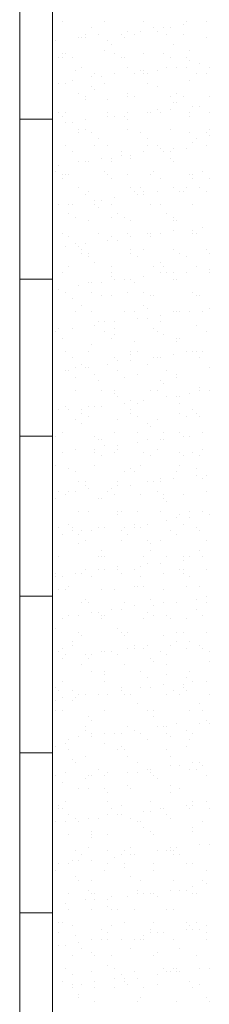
# Model space of a CAD drawing. Header units: metres. Extents: x -18 to 342, y 4 to 63.
# Tile 150 of 173: x 297.261 to 297.82, y 30.258 to 33.162. Entities that reach past the tile are written whole.
import ezdxf

# ---------------------------------------------------------------- set-up
doc = ezdxf.new("R2010")
doc.units = ezdxf.units.M
doc.header["$MEASUREMENT"] = 0
doc.layers.add('PDF_hatch-borshi', color=7, linetype='Continuous')
doc.layers.add('PDF_kaff', color=7, linetype='Continuous')

msp = doc.modelspace()

# ---------------------------------------------------------------- linework, layer by layer
at = {"layer": 'PDF_hatch-borshi', "lineweight": 18}
for points in [[(297.3866, 33.157), (297.3866, 33.157)], [(297.4732, 33.1377), (297.4732, 33.1377)], [(297.5118, 33.157), (297.5118, 33.157)], [(297.6273, 33.157), (297.6273, 33.157)], [(297.6562, 33.1377), (297.6562, 33.1377)], [(297.6851, 33.1377), (297.6851, 33.1377)], [(297.7044, 33.1377), (297.7044, 33.1377)], [(297.7429, 33.1474), (297.7429, 33.1474)], [(297.7525, 33.157), (297.7525, 33.157)], [(297.8103, 33.157), (297.8103, 33.157)], [(297.4347, 33.1089), (297.4347, 33.1089)], [(297.4443, 33.1089), (297.4443, 33.1089)], [(297.454, 33.1185), (297.454, 33.1185)], [(297.454, 33.1089), (297.454, 33.1089)], [(297.4925, 33.1185), (297.4925, 33.1185)], [(297.5599, 33.1185), (297.5599, 33.1185)], [(297.5696, 33.1089), (297.5696, 33.1089)], [(297.5792, 33.1281), (297.5792, 33.1281)], [(297.5984, 33.1185), (297.5984, 33.1185)], [(297.6177, 33.1281), (297.6177, 33.1281)], [(297.6659, 33.1281), (297.6659, 33.1281)], [(297.6948, 33.1185), (297.6948, 33.1185)], [(297.7429, 33.1185), (297.7429, 33.1185)], [(297.8103, 33.1089), (297.8103, 33.1089)], [(297.3673, 33.0992), (297.3673, 33.0992)], [(297.5214, 33.0992), (297.5214, 33.0992)], [(297.531, 33.0896), (297.531, 33.0896)], [(297.714, 33.0896), (297.714, 33.0896)], [(297.3769, 33.0511), (297.3769, 33.0511)], [(297.3866, 33.0607), (297.3866, 33.0607)], [(297.3866, 33.0511), (297.3866, 33.0511)], [(297.3962, 33.0607), (297.3962, 33.0607)], [(297.4155, 33.0511), (297.4155, 33.0511)], [(297.5118, 33.0703), (297.5118, 33.0703)], [(297.5407, 33.0607), (297.5407, 33.0607)], [(297.5599, 33.0511), (297.5599, 33.0511)], [(297.5696, 33.0511), (297.5696, 33.0511)], [(297.6273, 33.0607), (297.6273, 33.0607)], [(297.6851, 33.0607), (297.6851, 33.0607)], [(297.7044, 33.0511), (297.7044, 33.0511)], [(297.7525, 33.0511), (297.7525, 33.0511)], [(297.7622, 33.0703), (297.7622, 33.0703)], [(297.4443, 33.0222), (297.4443, 33.0222)], [(297.5792, 33.0222), (297.5792, 33.0222)], [(297.6948, 33.0222), (297.6948, 33.0222)], [(297.7237, 33.0222), (297.7237, 33.0222)], [(297.7525, 33.0222), (297.7525, 33.0222)], [(297.7622, 33.0414), (297.7622, 33.0414)], [(297.7911, 33.0318), (297.7911, 33.0318)], [(297.82, 33.0222), (297.82, 33.0222)], [(297.4251, 33.0125), (297.4251, 33.0125)], [(297.4732, 32.9933), (297.4732, 32.9933)], [(297.4829, 33.0029), (297.4829, 33.0029)], [(297.5021, 32.9933), (297.5021, 32.9933)], [(297.5407, 33.0029), (297.5407, 33.0029)], [(297.5984, 33.0029), (297.5984, 33.0029)], [(297.6177, 33.0125), (297.6177, 33.0125)], [(297.6273, 33.0125), (297.6273, 33.0125)], [(297.6273, 33.0029), (297.6273, 33.0029)], [(297.637, 33.0029), (297.637, 33.0029)], [(297.6659, 33.0125), (297.6659, 33.0125)], [(297.7814, 33.0029), (297.7814, 33.0029)], [(297.8103, 33.0029), (297.8103, 33.0029)], [(297.3769, 32.974), (297.3769, 32.974)], [(297.3962, 32.974), (297.3962, 32.974)], [(297.4155, 32.9836), (297.4155, 32.9836)], [(297.4732, 32.9644), (297.4732, 32.9644)], [(297.5118, 32.974), (297.5118, 32.974)], [(297.637, 32.974), (297.637, 32.974)], [(297.6659, 32.9644), (297.6659, 32.9644)], [(297.7622, 32.9836), (297.7622, 32.9836)], [(297.4347, 32.9451), (297.4347, 32.9451)], [(297.454, 32.9355), (297.454, 32.9355)], [(297.4829, 32.9548), (297.4829, 32.9548)], [(297.5792, 32.9451), (297.5792, 32.9451)], [(297.5792, 32.9355), (297.5792, 32.9355)], [(297.5984, 32.9355), (297.5984, 32.9355)], [(297.7044, 32.9355), (297.7044, 32.9355)], [(297.7237, 32.9451), (297.7237, 32.9451)], [(297.7429, 32.9355), (297.7429, 32.9355)], [(297.82, 32.9355), (297.82, 32.9355)], [(297.454, 32.9259), (297.454, 32.9259)], [(297.5214, 32.9259), (297.5214, 32.9259)], [(297.714, 32.9162), (297.714, 32.9162)], [(297.7237, 32.9162), (297.7237, 32.9162)], [(297.7718, 32.9066), (297.7718, 32.9066)], [(297.7911, 32.9066), (297.7911, 32.9066)], [(297.3769, 32.8873), (297.3769, 32.8873)], [(297.3866, 32.8777), (297.3866, 32.8777)], [(297.3962, 32.8873), (297.3962, 32.8873)], [(297.5214, 32.8873), (297.5214, 32.8873)], [(297.5214, 32.8873), (297.5214, 32.8873)], [(297.5214, 32.8777), (297.5214, 32.8777)], [(297.5407, 32.8777), (297.5407, 32.8777)], [(297.5696, 32.8777), (297.5696, 32.8777)], [(297.5792, 32.8873), (297.5792, 32.8873)], [(297.637, 32.8873), (297.637, 32.8873)], [(297.6466, 32.8873), (297.6466, 32.8873)], [(297.6659, 32.897), (297.6659, 32.897)], [(297.6755, 32.8873), (297.6755, 32.8873)], [(297.7044, 32.897), (297.7044, 32.897)], [(297.7622, 32.8873), (297.7622, 32.8873)], [(297.7622, 32.8777), (297.7622, 32.8777)], [(297.82, 32.8873), (297.82, 32.8873)], [(297.3962, 32.8584), (297.3962, 32.8584)], [(297.4155, 32.8584), (297.4155, 32.8584)], [(297.454, 32.8681), (297.454, 32.8681)], [(297.5792, 32.8681), (297.5792, 32.8681)], [(297.4347, 32.8392), (297.4347, 32.8392)], [(297.4347, 32.8296), (297.4347, 32.8296)], [(297.454, 32.8392), (297.454, 32.8392)], [(297.4732, 32.8296), (297.4732, 32.8296)], [(297.5792, 32.8392), (297.5792, 32.8392)], [(297.6177, 32.8296), (297.6177, 32.8296)], [(297.6177, 32.8296), (297.6177, 32.8296)], [(297.7044, 32.8392), (297.7044, 32.8392)], [(297.7622, 32.8296), (297.7622, 32.8296)], [(297.8103, 32.8296), (297.8103, 32.8296)], [(297.82, 32.8392), (297.82, 32.8392)], [(297.82, 32.8199), (297.82, 32.8199)], [(297.3962, 32.791), (297.3962, 32.791)], [(297.4829, 32.791), (297.4829, 32.791)], [(297.4925, 32.8103), (297.4925, 32.8103)], [(297.5214, 32.791), (297.5214, 32.791)], [(297.637, 32.8103), (297.637, 32.8103)], [(297.637, 32.791), (297.637, 32.791)], [(297.6659, 32.791), (297.6659, 32.791)], [(297.7718, 32.8007), (297.7718, 32.8007)], [(297.7814, 32.8103), (297.7814, 32.8103)], [(297.8103, 32.791), (297.8103, 32.791)], [(297.4155, 32.7718), (297.4155, 32.7718)], [(297.5599, 32.7718), (297.5599, 32.7718)], [(297.5599, 32.7621), (297.5599, 32.7621)], [(297.5888, 32.7621), (297.5888, 32.7621)], [(297.6273, 32.7718), (297.6273, 32.7718)], [(297.6755, 32.7814), (297.6755, 32.7814)], [(297.6851, 32.7718), (297.6851, 32.7718)], [(297.7044, 32.7718), (297.7044, 32.7718)], [(297.714, 32.7814), (297.714, 32.7814)], [(297.7525, 32.7814), (297.7525, 32.7814)], [(297.3769, 32.7332), (297.3769, 32.7332)], [(297.4347, 32.7429), (297.4347, 32.7429)], [(297.454, 32.7429), (297.454, 32.7429)], [(297.4636, 32.7429), (297.4636, 32.7429)], [(297.5021, 32.7525), (297.5021, 32.7525)], [(297.531, 32.7525), (297.531, 32.7525)], [(297.531, 32.7429), (297.531, 32.7429)], [(297.5888, 32.7525), (297.5888, 32.7525)], [(297.7044, 32.7525), (297.7044, 32.7525)], [(297.714, 32.7429), (297.714, 32.7429)], [(297.3673, 32.714), (297.3673, 32.714)], [(297.3866, 32.7043), (297.3866, 32.7043)], [(297.3962, 32.7043), (297.3962, 32.7043)], [(297.4058, 32.7043), (297.4058, 32.7043)], [(297.5118, 32.714), (297.5118, 32.714)], [(297.5214, 32.7043), (297.5214, 32.7043)], [(297.5792, 32.7043), (297.5792, 32.7043)], [(297.6466, 32.7043), (297.6466, 32.7043)], [(297.6562, 32.714), (297.6562, 32.714)], [(297.7622, 32.7043), (297.7622, 32.7043)], [(297.7718, 32.7043), (297.7718, 32.7043)], [(297.8007, 32.714), (297.8007, 32.714)], [(297.3866, 32.6947), (297.3866, 32.6947)], [(297.531, 32.6947), (297.531, 32.6947)], [(297.6755, 32.6947), (297.6755, 32.6947)], [(297.7718, 32.6947), (297.7718, 32.6947)], [(297.82, 32.6947), (297.82, 32.6947)], [(297.4347, 32.6658), (297.4347, 32.6658)], [(297.454, 32.6466), (297.454, 32.6466)], [(297.4636, 32.6562), (297.4636, 32.6562)], [(297.5888, 32.6658), (297.5888, 32.6658)], [(297.5984, 32.6562), (297.5984, 32.6562)], [(297.6081, 32.6466), (297.6081, 32.6466)], [(297.6177, 32.6658), (297.6177, 32.6658)], [(297.6273, 32.6562), (297.6273, 32.6562)], [(297.6273, 32.6466), (297.6273, 32.6466)], [(297.6659, 32.6562), (297.6659, 32.6562)], [(297.714, 32.6658), (297.714, 32.6658)], [(297.7333, 32.6562), (297.7333, 32.6562)], [(297.7429, 32.6562), (297.7429, 32.6562)], [(297.7525, 32.6658), (297.7525, 32.6658)], [(297.7911, 32.6658), (297.7911, 32.6658)], [(297.8103, 32.6562), (297.8103, 32.6562)], [(297.3769, 32.6177), (297.3769, 32.6177)], [(297.4058, 32.6177), (297.4058, 32.6177)], [(297.4155, 32.6177), (297.4155, 32.6177)], [(297.4829, 32.6273), (297.4829, 32.6273)], [(297.4829, 32.6177), (297.4829, 32.6177)], [(297.5021, 32.6273), (297.5021, 32.6273)], [(297.531, 32.6177), (297.531, 32.6177)], [(297.5407, 32.6369), (297.5407, 32.6369)], [(297.6466, 32.6177), (297.6466, 32.6177)], [(297.6755, 32.6177), (297.6755, 32.6177)], [(297.7718, 32.6177), (297.7718, 32.6177)], [(297.4058, 32.5888), (297.4058, 32.5888)], [(297.4925, 32.608), (297.4925, 32.608)], [(297.5503, 32.5888), (297.5503, 32.5888)], [(297.6948, 32.5888), (297.6948, 32.5888)], [(297.4251, 32.5791), (297.4251, 32.5791)], [(297.4636, 32.5695), (297.4636, 32.5695)], [(297.531, 32.5791), (297.531, 32.5791)], [(297.5696, 32.5791), (297.5696, 32.5791)], [(297.5888, 32.5695), (297.5888, 32.5695)], [(297.714, 32.5791), (297.714, 32.5791)], [(297.714, 32.5695), (297.714, 32.5695)], [(297.714, 32.5695), (297.714, 32.5695)], [(297.7237, 32.5695), (297.7237, 32.5695)], [(297.3866, 32.531), (297.3866, 32.531)], [(297.4925, 32.531), (297.4925, 32.531)], [(297.5792, 32.531), (297.5792, 32.531)], [(297.637, 32.531), (297.637, 32.531)], [(297.6466, 32.531), (297.6466, 32.531)], [(297.6755, 32.531), (297.6755, 32.531)], [(297.714, 32.5406), (297.714, 32.5406)], [(297.7718, 32.5406), (297.7718, 32.5406)], [(297.7718, 32.531), (297.7718, 32.531)], [(297.7718, 32.531), (297.7718, 32.531)], [(297.7814, 32.531), (297.7814, 32.531)], [(297.8007, 32.5502), (297.8007, 32.5502)], [(297.4058, 32.5214), (297.4058, 32.5214)], [(297.4251, 32.5021), (297.4251, 32.5021)], [(297.454, 32.5021), (297.454, 32.5021)], [(297.5214, 32.5117), (297.5214, 32.5117)], [(297.531, 32.5214), (297.531, 32.5214)], [(297.5503, 32.5117), (297.5503, 32.5117)], [(297.5888, 32.5214), (297.5888, 32.5214)], [(297.5888, 32.5214), (297.5888, 32.5214)], [(297.6466, 32.5214), (297.6466, 32.5214)], [(297.3962, 32.4925), (297.3962, 32.4925)], [(297.4347, 32.4925), (297.4347, 32.4925)], [(297.4443, 32.4828), (297.4443, 32.4828)], [(297.4443, 32.4732), (297.4443, 32.4732)], [(297.4636, 32.4732), (297.4636, 32.4732)], [(297.5888, 32.4828), (297.5888, 32.4828)], [(297.5888, 32.4732), (297.5888, 32.4732)], [(297.6273, 32.4828), (297.6273, 32.4828)], [(297.714, 32.4828), (297.714, 32.4828)], [(297.7333, 32.4732), (297.7333, 32.4732)], [(297.8103, 32.4828), (297.8103, 32.4828)], [(297.82, 32.4732), (297.82, 32.4732)], [(297.4636, 32.4636), (297.4636, 32.4636)], [(297.4829, 32.4443), (297.4829, 32.4443)], [(297.6081, 32.4636), (297.6081, 32.4636)], [(297.6755, 32.4443), (297.6755, 32.4443)], [(297.7525, 32.4636), (297.7525, 32.4636)], [(297.3866, 32.4154), (297.3866, 32.4154)], [(297.4058, 32.4347), (297.4058, 32.4347)], [(297.531, 32.4347), (297.531, 32.4347)], [(297.531, 32.4154), (297.531, 32.4154)], [(297.6562, 32.4347), (297.6562, 32.4347)], [(297.6755, 32.4154), (297.6755, 32.4154)], [(297.6851, 32.4347), (297.6851, 32.4347)], [(297.6948, 32.4154), (297.6948, 32.4154)], [(297.714, 32.4154), (297.714, 32.4154)], [(297.7525, 32.4154), (297.7525, 32.4154)], [(297.7814, 32.4347), (297.7814, 32.4347)], [(297.82, 32.425), (297.82, 32.425)], [(297.82, 32.4154), (297.82, 32.4154)], [(297.4636, 32.3865), (297.4636, 32.3865)], [(297.4732, 32.3865), (297.4732, 32.3865)], [(297.5021, 32.3865), (297.5021, 32.3865)], [(297.531, 32.4058), (297.531, 32.4058)], [(297.5407, 32.3961), (297.5407, 32.3961)], [(297.5696, 32.3961), (297.5696, 32.3961)], [(297.5888, 32.3961), (297.5888, 32.3961)], [(297.5984, 32.3865), (297.5984, 32.3865)], [(297.6273, 32.4058), (297.6273, 32.4058)], [(297.714, 32.3961), (297.714, 32.3961)], [(297.7237, 32.3961), (297.7237, 32.3961)], [(297.3769, 32.3673), (297.3769, 32.3673)], [(297.3962, 32.3576), (297.3962, 32.3576)], [(297.4347, 32.3769), (297.4347, 32.3769)], [(297.4732, 32.3576), (297.4732, 32.3576)], [(297.5792, 32.3576), (297.5792, 32.3576)], [(297.6273, 32.3576), (297.6273, 32.3576)], [(297.7718, 32.3576), (297.7718, 32.3576)], [(297.7718, 32.3576), (297.7718, 32.3576)], [(297.4155, 32.3384), (297.4155, 32.3384)], [(297.5021, 32.348), (297.5021, 32.348)], [(297.531, 32.348), (297.531, 32.348)], [(297.6466, 32.348), (297.6466, 32.348)], [(297.6562, 32.348), (297.6562, 32.348)], [(297.7814, 32.348), (297.7814, 32.348)], [(297.7814, 32.348), (297.7814, 32.348)], [(297.7911, 32.348), (297.7911, 32.348)], [(297.4251, 32.2998), (297.4251, 32.2998)], [(297.4443, 32.3191), (297.4443, 32.3191)], [(297.4732, 32.2998), (297.4732, 32.2998)], [(297.5696, 32.2998), (297.5696, 32.2998)], [(297.5984, 32.2998), (297.5984, 32.2998)], [(297.6273, 32.3191), (297.6273, 32.3191)], [(297.637, 32.3095), (297.637, 32.3095)], [(297.714, 32.2998), (297.714, 32.2998)], [(297.7237, 32.2998), (297.7237, 32.2998)], [(297.7333, 32.2998), (297.7333, 32.2998)], [(297.7622, 32.2998), (297.7622, 32.2998)], [(297.8007, 32.2998), (297.8007, 32.2998)], [(297.82, 32.3095), (297.82, 32.3095)], [(297.4829, 32.2613), (297.4829, 32.2613)], [(297.4925, 32.2709), (297.4925, 32.2709)], [(297.5118, 32.2709), (297.5118, 32.2709)], [(297.5407, 32.2709), (297.5407, 32.2709)], [(297.6081, 32.2806), (297.6081, 32.2806)], [(297.637, 32.2806), (297.637, 32.2806)], [(297.6755, 32.2902), (297.6755, 32.2902)], [(297.6755, 32.2709), (297.6755, 32.2709)], [(297.7814, 32.2613), (297.7814, 32.2613)], [(297.3673, 32.242), (297.3673, 32.242)], [(297.3769, 32.2517), (297.3769, 32.2517)], [(297.4155, 32.2517), (297.4155, 32.2517)], [(297.4155, 32.2517), (297.4155, 32.2517)], [(297.5118, 32.242), (297.5118, 32.242)], [(297.5407, 32.2517), (297.5407, 32.2517)], [(297.5407, 32.2324), (297.5407, 32.2324)], [(297.6562, 32.2517), (297.6562, 32.2517)], [(297.6659, 32.242), (297.6659, 32.242)], [(297.6851, 32.2324), (297.6851, 32.2324)], [(297.8103, 32.242), (297.8103, 32.242)], [(297.3866, 32.2228), (297.3866, 32.2228)], [(297.4732, 32.2035), (297.4732, 32.2035)], [(297.531, 32.2228), (297.531, 32.2228)], [(297.5984, 32.2132), (297.5984, 32.2132)], [(297.7237, 32.2228), (297.7237, 32.2228)], [(297.7237, 32.2132), (297.7237, 32.2132)], [(297.7333, 32.2228), (297.7333, 32.2228)], [(297.3962, 32.1843), (297.3962, 32.1843)], [(297.4636, 32.1843), (297.4636, 32.1843)], [(297.5888, 32.1843), (297.5888, 32.1843)], [(297.5888, 32.1746), (297.5888, 32.1746)], [(297.6081, 32.1843), (297.6081, 32.1843)], [(297.714, 32.1746), (297.714, 32.1746)], [(297.7525, 32.1843), (297.7525, 32.1843)], [(297.7718, 32.1843), (297.7718, 32.1843)], [(297.7814, 32.1843), (297.7814, 32.1843)], [(297.8007, 32.1843), (297.8007, 32.1843)], [(297.4155, 32.165), (297.4155, 32.165)], [(297.4443, 32.1457), (297.4443, 32.1457)], [(297.5214, 32.1457), (297.5214, 32.1457)], [(297.5407, 32.165), (297.5407, 32.165)], [(297.5503, 32.1554), (297.5503, 32.1554)], [(297.5888, 32.1554), (297.5888, 32.1554)], [(297.637, 32.1457), (297.637, 32.1457)], [(297.6562, 32.165), (297.6562, 32.165)], [(297.6659, 32.165), (297.6659, 32.165)], [(297.6755, 32.165), (297.6755, 32.165)], [(297.7911, 32.165), (297.7911, 32.165)], [(297.3962, 32.1265), (297.3962, 32.1265)], [(297.4058, 32.1265), (297.4058, 32.1265)], [(297.4251, 32.1361), (297.4251, 32.1361)], [(297.454, 32.1361), (297.454, 32.1361)], [(297.4636, 32.1361), (297.4636, 32.1361)], [(297.4829, 32.1168), (297.4829, 32.1168)], [(297.5503, 32.1265), (297.5503, 32.1265)], [(297.6081, 32.1168), (297.6081, 32.1168)], [(297.6948, 32.1265), (297.6948, 32.1265)], [(297.7237, 32.1168), (297.7237, 32.1168)], [(297.82, 32.1361), (297.82, 32.1361)], [(297.4251, 32.1072), (297.4251, 32.1072)], [(297.4925, 32.0976), (297.4925, 32.0976)], [(297.5696, 32.1072), (297.5696, 32.1072)], [(297.6755, 32.0976), (297.6755, 32.0976)], [(297.6851, 32.0879), (297.6851, 32.0879)], [(297.7237, 32.1072), (297.7237, 32.1072)], [(297.4251, 32.0687), (297.4251, 32.0687)], [(297.5021, 32.0687), (297.5021, 32.0687)], [(297.5407, 32.0687), (297.5407, 32.0687)], [(297.5407, 32.0591), (297.5407, 32.0591)], [(297.6466, 32.0687), (297.6466, 32.0687)], [(297.6659, 32.0687), (297.6659, 32.0687)], [(297.7622, 32.0591), (297.7622, 32.0591)], [(297.7911, 32.0783), (297.7911, 32.0783)], [(297.7911, 32.0687), (297.7911, 32.0687)], [(297.82, 32.0687), (297.82, 32.0687)], [(297.5503, 32.0494), (297.5503, 32.0494)], [(297.5696, 32.0302), (297.5696, 32.0302)], [(297.5888, 32.0398), (297.5888, 32.0398)], [(297.6081, 32.0302), (297.6081, 32.0302)], [(297.6273, 32.0398), (297.6273, 32.0398)], [(297.6948, 32.0494), (297.6948, 32.0494)], [(297.7237, 32.0494), (297.7237, 32.0494)], [(297.7333, 32.0494), (297.7333, 32.0494)], [(297.7333, 32.0302), (297.7333, 32.0302)], [(297.3577, 32.0205), (297.3577, 32.0205)], [(297.3769, 32.0109), (297.3769, 32.0109)], [(297.3962, 32.0205), (297.3962, 32.0205)], [(297.4058, 32.0109), (297.4058, 32.0109)], [(297.4443, 32.0109), (297.4443, 32.0109)], [(297.4443, 32.0013), (297.4443, 32.0013)], [(297.4636, 32.0205), (297.4636, 32.0205)], [(297.4829, 32.0205), (297.4829, 32.0205)], [(297.5021, 32.0205), (297.5021, 32.0205)], [(297.5888, 32.0109), (297.5888, 32.0109)], [(297.5888, 32.0013), (297.5888, 32.0013)], [(297.7333, 32.0013), (297.7333, 32.0013)], [(297.7718, 32.0109), (297.7718, 32.0109)], [(297.7814, 32.0013), (297.7814, 32.0013)], [(297.4251, 31.982), (297.4251, 31.982)], [(297.4443, 31.9724), (297.4443, 31.9724)], [(297.4636, 31.9916), (297.4636, 31.9916)], [(297.5503, 31.982), (297.5503, 31.982)], [(297.6081, 31.9916), (297.6081, 31.9916)], [(297.637, 31.9724), (297.637, 31.9724)], [(297.6659, 31.982), (297.6659, 31.982)], [(297.7525, 31.9916), (297.7525, 31.9916)], [(297.7911, 31.9916), (297.7911, 31.9916)], [(297.3866, 31.9435), (297.3866, 31.9435)], [(297.5407, 31.9435), (297.5407, 31.9435)], [(297.6081, 31.9435), (297.6081, 31.9435)], [(297.6466, 31.9627), (297.6466, 31.9627)], [(297.6851, 31.9435), (297.6851, 31.9435)], [(297.7333, 31.9435), (297.7333, 31.9435)], [(297.8007, 31.9435), (297.8007, 31.9435)], [(297.3673, 31.9338), (297.3673, 31.9338)], [(297.4829, 31.9338), (297.4829, 31.9338)], [(297.4925, 31.9242), (297.4925, 31.9242)], [(297.5021, 31.9242), (297.5021, 31.9242)], [(297.6081, 31.9146), (297.6081, 31.9146)], [(297.637, 31.9242), (297.637, 31.9242)], [(297.6755, 31.9242), (297.6755, 31.9242)], [(297.6851, 31.9242), (297.6851, 31.9242)], [(297.7429, 31.9338), (297.7429, 31.9338)], [(297.7622, 31.9338), (297.7622, 31.9338)], [(297.3577, 31.8857), (297.3577, 31.8857)], [(297.3866, 31.8857), (297.3866, 31.8857)], [(297.4251, 31.8953), (297.4251, 31.8953)], [(297.4251, 31.8953), (297.4251, 31.8953)], [(297.4829, 31.8953), (297.4829, 31.8953)], [(297.4829, 31.8857), (297.4829, 31.8857)], [(297.5118, 31.905), (297.5118, 31.905)], [(297.5407, 31.8857), (297.5407, 31.8857)], [(297.5503, 31.905), (297.5503, 31.905)], [(297.5503, 31.8953), (297.5503, 31.8953)], [(297.6273, 31.8857), (297.6273, 31.8857)], [(297.6659, 31.8953), (297.6659, 31.8953)], [(297.7333, 31.8857), (297.7333, 31.8857)], [(297.7718, 31.8857), (297.7718, 31.8857)], [(297.8007, 31.8953), (297.8007, 31.8953)], [(297.3577, 31.8761), (297.3577, 31.8761)], [(297.5021, 31.8761), (297.5021, 31.8761)], [(297.6466, 31.8761), (297.6466, 31.8761)], [(297.7429, 31.8761), (297.7429, 31.8761)], [(297.7911, 31.8761), (297.7911, 31.8761)], [(297.3673, 31.8472), (297.3673, 31.8472)], [(297.4058, 31.8375), (297.4058, 31.8375)], [(297.4251, 31.8279), (297.4251, 31.8279)], [(297.4829, 31.8472), (297.4829, 31.8472)], [(297.5696, 31.8279), (297.5696, 31.8279)], [(297.5888, 31.8375), (297.5888, 31.8375)], [(297.5984, 31.8279), (297.5984, 31.8279)], [(297.6177, 31.8472), (297.6177, 31.8472)], [(297.7237, 31.8279), (297.7237, 31.8279)], [(297.7333, 31.8472), (297.7333, 31.8472)], [(297.7814, 31.8375), (297.7814, 31.8375)], [(297.4347, 31.799), (297.4347, 31.799)], [(297.454, 31.799), (297.454, 31.799)], [(297.5503, 31.799), (297.5503, 31.799)], [(297.637, 31.799), (297.637, 31.799)], [(297.6562, 31.799), (297.6562, 31.799)], [(297.6755, 31.8086), (297.6755, 31.8086)], [(297.6755, 31.799), (297.6755, 31.799)], [(297.714, 31.8086), (297.714, 31.8086)], [(297.7814, 31.8183), (297.7814, 31.8183)], [(297.8007, 31.8086), (297.8007, 31.8086)], [(297.8103, 31.8183), (297.8103, 31.8183)], [(297.3769, 31.7701), (297.3769, 31.7701)], [(297.4058, 31.7701), (297.4058, 31.7701)], [(297.4251, 31.7701), (297.4251, 31.7701)], [(297.454, 31.7894), (297.454, 31.7894)], [(297.4636, 31.7797), (297.4636, 31.7797)], [(297.5214, 31.7701), (297.5214, 31.7701)], [(297.531, 31.7797), (297.531, 31.7797)], [(297.5503, 31.7894), (297.5503, 31.7894)], [(297.5888, 31.7894), (297.5888, 31.7894)], [(297.6659, 31.7701), (297.6659, 31.7701)], [(297.8103, 31.7701), (297.8103, 31.7701)], [(297.3673, 31.7509), (297.3673, 31.7509)], [(297.3962, 31.7605), (297.3962, 31.7605)], [(297.4925, 31.7509), (297.4925, 31.7509)], [(297.5021, 31.7509), (297.5021, 31.7509)], [(297.5407, 31.7605), (297.5407, 31.7605)], [(297.6177, 31.7605), (297.6177, 31.7605)], [(297.6851, 31.7605), (297.6851, 31.7605)], [(297.6851, 31.7509), (297.6851, 31.7509)], [(297.6948, 31.7412), (297.6948, 31.7412)], [(297.7429, 31.7605), (297.7429, 31.7605)], [(297.4347, 31.7123), (297.4347, 31.7123)], [(297.4636, 31.7123), (297.4636, 31.7123)], [(297.5503, 31.7123), (297.5503, 31.7123)], [(297.5599, 31.7123), (297.5599, 31.7123)], [(297.6081, 31.7123), (297.6081, 31.7123)], [(297.6755, 31.7123), (297.6755, 31.7123)], [(297.7622, 31.7123), (297.7622, 31.7123)], [(297.8007, 31.7123), (297.8007, 31.7123)], [(297.5503, 31.7027), (297.5503, 31.7027)], [(297.6948, 31.6834), (297.6948, 31.6834)], [(297.7237, 31.6931), (297.7237, 31.6931)], [(297.7333, 31.7027), (297.7333, 31.7027)], [(297.7622, 31.6931), (297.7622, 31.6931)], [(297.82, 31.7027), (297.82, 31.7027)], [(297.3769, 31.6642), (297.3769, 31.6642)], [(297.4058, 31.6738), (297.4058, 31.6738)], [(297.4155, 31.6642), (297.4155, 31.6642)], [(297.4155, 31.6545), (297.4155, 31.6545)], [(297.4443, 31.6545), (297.4443, 31.6545)], [(297.4732, 31.6545), (297.4732, 31.6545)], [(297.4925, 31.6642), (297.4925, 31.6642)], [(297.5118, 31.6642), (297.5118, 31.6642)], [(297.5599, 31.6545), (297.5599, 31.6545)], [(297.5696, 31.6642), (297.5696, 31.6642)], [(297.5984, 31.6738), (297.5984, 31.6738)], [(297.5984, 31.6642), (297.5984, 31.6642)], [(297.6177, 31.6642), (297.6177, 31.6642)], [(297.637, 31.6738), (297.637, 31.6738)], [(297.7044, 31.6545), (297.7044, 31.6545)], [(297.7429, 31.6738), (297.7429, 31.6738)], [(297.7814, 31.6642), (297.7814, 31.6642)], [(297.7911, 31.6545), (297.7911, 31.6545)], [(297.3866, 31.6449), (297.3866, 31.6449)], [(297.4347, 31.6449), (297.4347, 31.6449)], [(297.454, 31.6257), (297.454, 31.6257)], [(297.5599, 31.6257), (297.5599, 31.6257)], [(297.5792, 31.6449), (297.5792, 31.6449)], [(297.637, 31.6257), (297.637, 31.6257)], [(297.6755, 31.6257), (297.6755, 31.6257)], [(297.7237, 31.6449), (297.7237, 31.6449)], [(297.8103, 31.6257), (297.8103, 31.6257)], [(297.4347, 31.616), (297.4347, 31.616)], [(297.5021, 31.5968), (297.5021, 31.5968)], [(297.6466, 31.616), (297.6466, 31.616)], [(297.6466, 31.5968), (297.6466, 31.5968)], [(297.7911, 31.5968), (297.7911, 31.5968)], [(297.3769, 31.5775), (297.3769, 31.5775)], [(297.4925, 31.5775), (297.4925, 31.5775)], [(297.5021, 31.5775), (297.5021, 31.5775)], [(297.5118, 31.5775), (297.5118, 31.5775)], [(297.6273, 31.5775), (297.6273, 31.5775)], [(297.6948, 31.5775), (297.6948, 31.5775)], [(297.7429, 31.5775), (297.7429, 31.5775)], [(297.7429, 31.5679), (297.7429, 31.5679)], [(297.7622, 31.5775), (297.7622, 31.5775)], [(297.8007, 31.5775), (297.8007, 31.5775)], [(297.3577, 31.539), (297.3577, 31.539)], [(297.454, 31.539), (297.454, 31.539)], [(297.4925, 31.539), (297.4925, 31.539)], [(297.5118, 31.539), (297.5118, 31.539)], [(297.5503, 31.5486), (297.5503, 31.5486)], [(297.5503, 31.539), (297.5503, 31.539)], [(297.5984, 31.539), (297.5984, 31.539)], [(297.6177, 31.5486), (297.6177, 31.5486)], [(297.637, 31.5582), (297.637, 31.5582)], [(297.6755, 31.5582), (297.6755, 31.5582)], [(297.7333, 31.539), (297.7333, 31.539)], [(297.7429, 31.539), (297.7429, 31.539)], [(297.8103, 31.539), (297.8103, 31.539)], [(297.3673, 31.5293), (297.3673, 31.5293)], [(297.3673, 31.5197), (297.3673, 31.5197)], [(297.3866, 31.5197), (297.3866, 31.5197)], [(297.4251, 31.5293), (297.4251, 31.5293)], [(297.4443, 31.5293), (297.4443, 31.5293)], [(297.4732, 31.5197), (297.4732, 31.5197)], [(297.5599, 31.5293), (297.5599, 31.5293)], [(297.6177, 31.5197), (297.6177, 31.5197)], [(297.6851, 31.5293), (297.6851, 31.5293)], [(297.7429, 31.5293), (297.7429, 31.5293)], [(297.7622, 31.5197), (297.7622, 31.5197)], [(297.3769, 31.4812), (297.3769, 31.4812)], [(297.3962, 31.4812), (297.3962, 31.4812)], [(297.4058, 31.4908), (297.4058, 31.4908)], [(297.5021, 31.4812), (297.5021, 31.4812)], [(297.5407, 31.4812), (297.5407, 31.4812)], [(297.5984, 31.4908), (297.5984, 31.4908)], [(297.6081, 31.4908), (297.6081, 31.4908)], [(297.6273, 31.4908), (297.6273, 31.4908)], [(297.6851, 31.4812), (297.6851, 31.4812)], [(297.7525, 31.4908), (297.7525, 31.4908)], [(297.7911, 31.4908), (297.7911, 31.4908)], [(297.454, 31.4523), (297.454, 31.4523)], [(297.6466, 31.4523), (297.6466, 31.4523)], [(297.7814, 31.4523), (297.7814, 31.4523)], [(297.8103, 31.4619), (297.8103, 31.4619)], [(297.4443, 31.4427), (297.4443, 31.4427)], [(297.4636, 31.4427), (297.4636, 31.4427)], [(297.531, 31.4234), (297.531, 31.4234)], [(297.5599, 31.4234), (297.5599, 31.4234)], [(297.5696, 31.4427), (297.5696, 31.4427)], [(297.5984, 31.433), (297.5984, 31.433)], [(297.6562, 31.433), (297.6562, 31.433)], [(297.6851, 31.4427), (297.6851, 31.4427)], [(297.6851, 31.4427), (297.6851, 31.4427)], [(297.7237, 31.4427), (297.7237, 31.4427)], [(297.7814, 31.4234), (297.7814, 31.4234)], [(297.8103, 31.4427), (297.8103, 31.4427)], [(297.3577, 31.4041), (297.3577, 31.4041)], [(297.3866, 31.3945), (297.3866, 31.3945)], [(297.4058, 31.4041), (297.4058, 31.4041)], [(297.4347, 31.4041), (297.4347, 31.4041)], [(297.4732, 31.4138), (297.4732, 31.4138)], [(297.4925, 31.4138), (297.4925, 31.4138)], [(297.5021, 31.4041), (297.5021, 31.4041)], [(297.5021, 31.3945), (297.5021, 31.3945)], [(297.5118, 31.4041), (297.5118, 31.4041)], [(297.6273, 31.3945), (297.6273, 31.3945)], [(297.637, 31.4138), (297.637, 31.4138)], [(297.6562, 31.4041), (297.6562, 31.4041)], [(297.6948, 31.4041), (297.6948, 31.4041)], [(297.7044, 31.3945), (297.7044, 31.3945)], [(297.7525, 31.3945), (297.7525, 31.3945)], [(297.8007, 31.4041), (297.8007, 31.4041)], [(297.3673, 31.3656), (297.3673, 31.3656)], [(297.5503, 31.3656), (297.5503, 31.3656)], [(297.4347, 31.356), (297.4347, 31.356)], [(297.4443, 31.3463), (297.4443, 31.3463)], [(297.5599, 31.356), (297.5599, 31.356)], [(297.5696, 31.3463), (297.5696, 31.3463)], [(297.5792, 31.356), (297.5792, 31.356)], [(297.6851, 31.3463), (297.6851, 31.3463)], [(297.7237, 31.356), (297.7237, 31.356)], [(297.7429, 31.356), (297.7429, 31.356)], [(297.8103, 31.356), (297.8103, 31.356)], [(297.3866, 31.3078), (297.3866, 31.3078)], [(297.4155, 31.3271), (297.4155, 31.3271)], [(297.4155, 31.3175), (297.4155, 31.3175)], [(297.5792, 31.3078), (297.5792, 31.3078)], [(297.5984, 31.3175), (297.5984, 31.3175)], [(297.5984, 31.3078), (297.5984, 31.3078)], [(297.6273, 31.3078), (297.6273, 31.3078)], [(297.637, 31.3175), (297.637, 31.3175)], [(297.7044, 31.3175), (297.7044, 31.3175)], [(297.7237, 31.3271), (297.7237, 31.3271)], [(297.7525, 31.3078), (297.7525, 31.3078)], [(297.7622, 31.3271), (297.7622, 31.3271)], [(297.7911, 31.3175), (297.7911, 31.3175)], [(297.8007, 31.3078), (297.8007, 31.3078)], [(297.3769, 31.2982), (297.3769, 31.2982)], [(297.3866, 31.2789), (297.3866, 31.2789)], [(297.3962, 31.2886), (297.3962, 31.2886)], [(297.454, 31.2886), (297.454, 31.2886)], [(297.4636, 31.2789), (297.4636, 31.2789)], [(297.4732, 31.2886), (297.4732, 31.2886)], [(297.5021, 31.2982), (297.5021, 31.2982)], [(297.5118, 31.2982), (297.5118, 31.2982)], [(297.531, 31.2982), (297.531, 31.2982)], [(297.5503, 31.2886), (297.5503, 31.2886)], [(297.6466, 31.2789), (297.6466, 31.2789)], [(297.6755, 31.2982), (297.6755, 31.2982)], [(297.6948, 31.2886), (297.6948, 31.2886)], [(297.82, 31.2982), (297.82, 31.2982)], [(297.4443, 31.2597), (297.4443, 31.2597)], [(297.5696, 31.2597), (297.5696, 31.2597)], [(297.6562, 31.2693), (297.6562, 31.2693)], [(297.6948, 31.2597), (297.6948, 31.2597)], [(297.82, 31.2693), (297.82, 31.2693)], [(297.4732, 31.2404), (297.4732, 31.2404)], [(297.5118, 31.2404), (297.5118, 31.2404)], [(297.5118, 31.2308), (297.5118, 31.2308)], [(297.6177, 31.2404), (297.6177, 31.2404)], [(297.637, 31.2211), (297.637, 31.2211)], [(297.6948, 31.2308), (297.6948, 31.2308)], [(297.7525, 31.2211), (297.7525, 31.2211)], [(297.7622, 31.2404), (297.7622, 31.2404)], [(297.3673, 31.1922), (297.3673, 31.1922)], [(297.3866, 31.2115), (297.3866, 31.2115)], [(297.5118, 31.2115), (297.5118, 31.2115)], [(297.5599, 31.1922), (297.5599, 31.1922)], [(297.6177, 31.1922), (297.6177, 31.1922)], [(297.6466, 31.1922), (297.6466, 31.1922)], [(297.6851, 31.2019), (297.6851, 31.2019)], [(297.7429, 31.2019), (297.7429, 31.2019)], [(297.7429, 31.1922), (297.7429, 31.1922)], [(297.7718, 31.2115), (297.7718, 31.2115)], [(297.8103, 31.2115), (297.8103, 31.2115)], [(297.3769, 31.1826), (297.3769, 31.1826)], [(297.3866, 31.1634), (297.3866, 31.1634)], [(297.4155, 31.1826), (297.4155, 31.1826)], [(297.4251, 31.1634), (297.4251, 31.1634)], [(297.4347, 31.173), (297.4347, 31.173)], [(297.454, 31.173), (297.454, 31.173)], [(297.4925, 31.173), (297.4925, 31.173)], [(297.5214, 31.173), (297.5214, 31.173)], [(297.5599, 31.1826), (297.5599, 31.1826)], [(297.5599, 31.1826), (297.5599, 31.1826)], [(297.5696, 31.173), (297.5696, 31.173)], [(297.5888, 31.173), (297.5888, 31.173)], [(297.6948, 31.173), (297.6948, 31.173)], [(297.714, 31.1826), (297.714, 31.1826)], [(297.7333, 31.173), (297.7333, 31.173)], [(297.7525, 31.1826), (297.7525, 31.1826)], [(297.82, 31.173), (297.82, 31.173)], [(297.3673, 31.1537), (297.3673, 31.1537)], [(297.4155, 31.1537), (297.4155, 31.1537)], [(297.6081, 31.1441), (297.6081, 31.1441)], [(297.7911, 31.1441), (297.7911, 31.1441)], [(297.3673, 31.1248), (297.3673, 31.1248)], [(297.3866, 31.1248), (297.3866, 31.1248)], [(297.4636, 31.1056), (297.4636, 31.1056)], [(297.5118, 31.1248), (297.5118, 31.1248)], [(297.5118, 31.1248), (297.5118, 31.1248)], [(297.637, 31.1248), (297.637, 31.1248)], [(297.6562, 31.1248), (297.6562, 31.1248)], [(297.6562, 31.1056), (297.6562, 31.1056)], [(297.7622, 31.1248), (297.7622, 31.1248)], [(297.8007, 31.1248), (297.8007, 31.1248)], [(297.454, 31.0767), (297.454, 31.0767)], [(297.4732, 31.0959), (297.4732, 31.0959)], [(297.5792, 31.0767), (297.5792, 31.0767)], [(297.6659, 31.0767), (297.6659, 31.0767)], [(297.6851, 31.0767), (297.6851, 31.0767)], [(297.6948, 31.0767), (297.6948, 31.0767)], [(297.7237, 31.0863), (297.7237, 31.0863)], [(297.7911, 31.0863), (297.7911, 31.0863)], [(297.8103, 31.0959), (297.8103, 31.0959)], [(297.82, 31.0863), (297.82, 31.0863)], [(297.4347, 31.0478), (297.4347, 31.0478)], [(297.454, 31.067), (297.454, 31.067)], [(297.4732, 31.0574), (297.4732, 31.0574)], [(297.4732, 31.0478), (297.4732, 31.0478)], [(297.5118, 31.0574), (297.5118, 31.0574)], [(297.5407, 31.0574), (297.5407, 31.0574)], [(297.5599, 31.0574), (297.5599, 31.0574)], [(297.5984, 31.067), (297.5984, 31.067)], [(297.5984, 31.067), (297.5984, 31.067)], [(297.6177, 31.0574), (297.6177, 31.0574)], [(297.6948, 31.0574), (297.6948, 31.0574)], [(297.7044, 31.0478), (297.7044, 31.0478)], [(297.7525, 31.067), (297.7525, 31.067)], [(297.7718, 31.0574), (297.7718, 31.0574)], [(297.3673, 31.0189), (297.3673, 31.0189)], [(297.3962, 31.0285), (297.3962, 31.0285)], [(297.4058, 31.0381), (297.4058, 31.0381)], [(297.5118, 31.0285), (297.5118, 31.0285)], [(297.5599, 31.0189), (297.5599, 31.0189)], [(297.637, 31.0381), (297.637, 31.0381)], [(297.7525, 31.0189), (297.7525, 31.0189)], [(297.7622, 31.0381), (297.7622, 31.0381)], [(297.4058, 31.0093), (297.4058, 31.0093)], [(297.454, 30.99), (297.454, 30.99)], [(297.5503, 31.0093), (297.5503, 31.0093)], [(297.5696, 31.0093), (297.5696, 31.0093)], [(297.5792, 30.99), (297.5792, 30.99)], [(297.6948, 31.0093), (297.6948, 31.0093)], [(297.7044, 30.99), (297.7044, 30.99)], [(297.4155, 30.9804), (297.4155, 30.9804)], [(297.4251, 30.9707), (297.4251, 30.9707)], [(297.6081, 30.9707), (297.6081, 30.9707)], [(297.7044, 30.9611), (297.7044, 30.9611)], [(297.7333, 30.9611), (297.7333, 30.9611)], [(297.7718, 30.9707), (297.7718, 30.9707)], [(297.7911, 30.9707), (297.7911, 30.9707)], [(297.8007, 30.9611), (297.8007, 30.9611)], [(297.3673, 30.9322), (297.3673, 30.9322)], [(297.3962, 30.9418), (297.3962, 30.9418)], [(297.4636, 30.9322), (297.4636, 30.9322)], [(297.4732, 30.9322), (297.4732, 30.9322)], [(297.4925, 30.9515), (297.4925, 30.9515)], [(297.5118, 30.9322), (297.5118, 30.9322)], [(297.5118, 30.9322), (297.5118, 30.9322)], [(297.5214, 30.9418), (297.5214, 30.9418)], [(297.5792, 30.9418), (297.5792, 30.9418)], [(297.6081, 30.9418), (297.6081, 30.9418)], [(297.637, 30.9515), (297.637, 30.9515)], [(297.6466, 30.9515), (297.6466, 30.9515)], [(297.6466, 30.9418), (297.6466, 30.9418)], [(297.6562, 30.9322), (297.6562, 30.9322)], [(297.6562, 30.9322), (297.6562, 30.9322)], [(297.7622, 30.9515), (297.7622, 30.9515)], [(297.7814, 30.9515), (297.7814, 30.9515)], [(297.8103, 30.9322), (297.8103, 30.9322)], [(297.3866, 30.9129), (297.3866, 30.9129)], [(297.454, 30.9226), (297.454, 30.9226)], [(297.5792, 30.9033), (297.5792, 30.9033)], [(297.6659, 30.9226), (297.6659, 30.9226)], [(297.7044, 30.9033), (297.7044, 30.9033)], [(297.4347, 30.8937), (297.4347, 30.8937)], [(297.4636, 30.8937), (297.4636, 30.8937)], [(297.5118, 30.8937), (297.5118, 30.8937)], [(297.5214, 30.884), (297.5214, 30.884)], [(297.5888, 30.8937), (297.5888, 30.8937)], [(297.7044, 30.884), (297.7044, 30.884)], [(297.7333, 30.8937), (297.7333, 30.8937)], [(297.3769, 30.8455), (297.3769, 30.8455)], [(297.3962, 30.8552), (297.3962, 30.8552)], [(297.5214, 30.8552), (297.5214, 30.8552)], [(297.5599, 30.8455), (297.5599, 30.8455)], [(297.6466, 30.8552), (297.6466, 30.8552)], [(297.7525, 30.8455), (297.7525, 30.8455)], [(297.7525, 30.8455), (297.7525, 30.8455)], [(297.7718, 30.8552), (297.7718, 30.8552)], [(297.7718, 30.8455), (297.7718, 30.8455)], [(297.8103, 30.8552), (297.8103, 30.8552)], [(297.3769, 30.8359), (297.3769, 30.8359)], [(297.3866, 30.8359), (297.3866, 30.8359)], [(297.4058, 30.8166), (297.4058, 30.8166)], [(297.5214, 30.8166), (297.5214, 30.8166)], [(297.531, 30.8359), (297.531, 30.8359)], [(297.5503, 30.8166), (297.5503, 30.8166)], [(297.5599, 30.8166), (297.5599, 30.8166)], [(297.6273, 30.8263), (297.6273, 30.8263)], [(297.6466, 30.8263), (297.6466, 30.8263)], [(297.6755, 30.8359), (297.6755, 30.8359)], [(297.6851, 30.8359), (297.6851, 30.8359)], [(297.6948, 30.8166), (297.6948, 30.8166)], [(297.7622, 30.8359), (297.7622, 30.8359)], [(297.82, 30.8359), (297.82, 30.8359)], [(297.3673, 30.7974), (297.3673, 30.7974)], [(297.3962, 30.7974), (297.3962, 30.7974)], [(297.4251, 30.807), (297.4251, 30.807)], [(297.4347, 30.7974), (297.4347, 30.7974)], [(297.4636, 30.807), (297.4636, 30.807)], [(297.4925, 30.807), (297.4925, 30.807)], [(297.5888, 30.807), (297.5888, 30.807)], [(297.6081, 30.7974), (297.6081, 30.7974)], [(297.6177, 30.7974), (297.6177, 30.7974)], [(297.7044, 30.807), (297.7044, 30.807)], [(297.8007, 30.7974), (297.8007, 30.7974)], [(297.4058, 30.7588), (297.4058, 30.7588)], [(297.4732, 30.7685), (297.4732, 30.7685)], [(297.4732, 30.7588), (297.4732, 30.7588)], [(297.5214, 30.7588), (297.5214, 30.7588)], [(297.6273, 30.7781), (297.6273, 30.7781)], [(297.6466, 30.7685), (297.6466, 30.7685)], [(297.6562, 30.7588), (297.6562, 30.7588)], [(297.7718, 30.7781), (297.7718, 30.7781)], [(297.7718, 30.7685), (297.7718, 30.7685)], [(297.4732, 30.7492), (297.4732, 30.7492)], [(297.7911, 30.7299), (297.7911, 30.7299)], [(297.82, 30.7299), (297.82, 30.7299)], [(297.4251, 30.7107), (297.4251, 30.7107)], [(297.4443, 30.7011), (297.4443, 30.7011)], [(297.4636, 30.7203), (297.4636, 30.7203)], [(297.5214, 30.7107), (297.5214, 30.7107)], [(297.5599, 30.7011), (297.5599, 30.7011)], [(297.5696, 30.7107), (297.5696, 30.7107)], [(297.5888, 30.7203), (297.5888, 30.7203)], [(297.5888, 30.7011), (297.5888, 30.7011)], [(297.5984, 30.7011), (297.5984, 30.7011)], [(297.6659, 30.7107), (297.6659, 30.7107)], [(297.6948, 30.7107), (297.6948, 30.7107)], [(297.7044, 30.7203), (297.7044, 30.7203)], [(297.7044, 30.7107), (297.7044, 30.7107)], [(297.714, 30.7107), (297.714, 30.7107)], [(297.714, 30.7011), (297.714, 30.7011)], [(297.7237, 30.7203), (297.7237, 30.7203)], [(297.7333, 30.7011), (297.7333, 30.7011)], [(297.3769, 30.6722), (297.3769, 30.6722)], [(297.4058, 30.6722), (297.4058, 30.6722)], [(297.4155, 30.6818), (297.4155, 30.6818)], [(297.4347, 30.6818), (297.4347, 30.6818)], [(297.4732, 30.6818), (297.4732, 30.6818)], [(297.5214, 30.6722), (297.5214, 30.6722)], [(297.5407, 30.6914), (297.5407, 30.6914)], [(297.5696, 30.6722), (297.5696, 30.6722)], [(297.6562, 30.6722), (297.6562, 30.6722)], [(297.7525, 30.6722), (297.7525, 30.6722)], [(297.7718, 30.6722), (297.7718, 30.6722)], [(297.3673, 30.6529), (297.3673, 30.6529)], [(297.5118, 30.6529), (297.5118, 30.6529)], [(297.5696, 30.6625), (297.5696, 30.6625)], [(297.6562, 30.6529), (297.6562, 30.6529)], [(297.8103, 30.6529), (297.8103, 30.6529)], [(297.4251, 30.6336), (297.4251, 30.6336)], [(297.4347, 30.624), (297.4347, 30.624)], [(297.4732, 30.624), (297.4732, 30.624)], [(297.5888, 30.6336), (297.5888, 30.6336)], [(297.6177, 30.624), (297.6177, 30.624)], [(297.714, 30.624), (297.714, 30.624)], [(297.8007, 30.624), (297.8007, 30.624)], [(297.8103, 30.6144), (297.8103, 30.6144)], [(297.4058, 30.5855), (297.4058, 30.5855)], [(297.4636, 30.5951), (297.4636, 30.5951)], [(297.4732, 30.5855), (297.4732, 30.5855)], [(297.4829, 30.5855), (297.4829, 30.5855)], [(297.6081, 30.5951), (297.6081, 30.5951)], [(297.6081, 30.5855), (297.6081, 30.5855)], [(297.6273, 30.5855), (297.6273, 30.5855)], [(297.6466, 30.5855), (297.6466, 30.5855)], [(297.6562, 30.5855), (297.6562, 30.5855)], [(297.6562, 30.5855), (297.6562, 30.5855)], [(297.7044, 30.5951), (297.7044, 30.5951)], [(297.7333, 30.5951), (297.7333, 30.5951)], [(297.7525, 30.5951), (297.7525, 30.5951)], [(297.7718, 30.6047), (297.7718, 30.6047)], [(297.7718, 30.5855), (297.7718, 30.5855)], [(297.7814, 30.5855), (297.7814, 30.5855)], [(297.3962, 30.5566), (297.3962, 30.5566)], [(297.454, 30.5662), (297.454, 30.5662)], [(297.4829, 30.5662), (297.4829, 30.5662)], [(297.5214, 30.5662), (297.5214, 30.5662)], [(297.531, 30.5758), (297.531, 30.5758)], [(297.5792, 30.5758), (297.5792, 30.5758)], [(297.6659, 30.5758), (297.6659, 30.5758)], [(297.4058, 30.5373), (297.4058, 30.5373)], [(297.4732, 30.5373), (297.4732, 30.5373)], [(297.5214, 30.547), (297.5214, 30.547)], [(297.531, 30.5373), (297.531, 30.5373)], [(297.5503, 30.5373), (297.5503, 30.5373)], [(297.5984, 30.5373), (297.5984, 30.5373)], [(297.6948, 30.5373), (297.6948, 30.5373)], [(297.714, 30.5373), (297.714, 30.5373)], [(297.714, 30.5373), (297.714, 30.5373)], [(297.3769, 30.4988), (297.3769, 30.4988)], [(297.3866, 30.4988), (297.3866, 30.4988)], [(297.5696, 30.4988), (297.5696, 30.4988)], [(297.6562, 30.4988), (297.6562, 30.4988)], [(297.7525, 30.4988), (297.7525, 30.4988)], [(297.7814, 30.4988), (297.7814, 30.4988)], [(297.3769, 30.4699), (297.3769, 30.4699)], [(297.4155, 30.4892), (297.4155, 30.4892)], [(297.5021, 30.4795), (297.5021, 30.4795)], [(297.5214, 30.4699), (297.5214, 30.4699)], [(297.531, 30.4892), (297.531, 30.4892)], [(297.6466, 30.4795), (297.6466, 30.4795)], [(297.6466, 30.4699), (297.6466, 30.4699)], [(297.6659, 30.4699), (297.6659, 30.4699)], [(297.6851, 30.4699), (297.6851, 30.4699)], [(297.7525, 30.4795), (297.7525, 30.4795)], [(297.7622, 30.4892), (297.7622, 30.4892)], [(297.7718, 30.4795), (297.7718, 30.4795)], [(297.7911, 30.4795), (297.7911, 30.4795)], [(297.8103, 30.4892), (297.8103, 30.4892)], [(297.8103, 30.4699), (297.8103, 30.4699)], [(297.4251, 30.4603), (297.4251, 30.4603)], [(297.4347, 30.441), (297.4347, 30.441)], [(297.4732, 30.4506), (297.4732, 30.4506)], [(297.5021, 30.4506), (297.5021, 30.4506)], [(297.5214, 30.4506), (297.5214, 30.4506)], [(297.5599, 30.4506), (297.5599, 30.4506)], [(297.5984, 30.4506), (297.5984, 30.4506)], [(297.6177, 30.4506), (297.6177, 30.4506)], [(297.6273, 30.4603), (297.6273, 30.4603)], [(297.6273, 30.4506), (297.6273, 30.4506)], [(297.714, 30.4506), (297.714, 30.4506)], [(297.8103, 30.4506), (297.8103, 30.4506)], [(297.3769, 30.4314), (297.3769, 30.4314)], [(297.3962, 30.4314), (297.3962, 30.4314)], [(297.4443, 30.4218), (297.4443, 30.4218)], [(297.4732, 30.4121), (297.4732, 30.4121)], [(297.5888, 30.4218), (297.5888, 30.4218)], [(297.6659, 30.4121), (297.6659, 30.4121)], [(297.7333, 30.4218), (297.7333, 30.4218)], [(297.4155, 30.4025), (297.4155, 30.4025)], [(297.4829, 30.4025), (297.4829, 30.4025)], [(297.531, 30.4025), (297.531, 30.4025)], [(297.6562, 30.4025), (297.6562, 30.4025)], [(297.7814, 30.4025), (297.7814, 30.4025)], [(297.3962, 30.364), (297.3962, 30.364)], [(297.4732, 30.3543), (297.4732, 30.3543)], [(297.5214, 30.3736), (297.5214, 30.3736)], [(297.5407, 30.364), (297.5407, 30.364)], [(297.5984, 30.3543), (297.5984, 30.3543)], [(297.6851, 30.364), (297.6851, 30.364)], [(297.6948, 30.3543), (297.6948, 30.3543)], [(297.7044, 30.3543), (297.7044, 30.3543)], [(297.714, 30.364), (297.714, 30.364)], [(297.7237, 30.364), (297.7237, 30.364)], [(297.7237, 30.3543), (297.7237, 30.3543)], [(297.7333, 30.3543), (297.7333, 30.3543)], [(297.7911, 30.364), (297.7911, 30.364)], [(297.82, 30.364), (297.82, 30.364)], [(297.3866, 30.3254), (297.3866, 30.3254)], [(297.4155, 30.3447), (297.4155, 30.3447)], [(297.4155, 30.3158), (297.4155, 30.3158)], [(297.4443, 30.3158), (297.4443, 30.3158)], [(297.4829, 30.3254), (297.4829, 30.3254)], [(297.5407, 30.3351), (297.5407, 30.3351)], [(297.5599, 30.3447), (297.5599, 30.3447)], [(297.5696, 30.3351), (297.5696, 30.3351)], [(297.5696, 30.3254), (297.5696, 30.3254)], [(297.5792, 30.3158), (297.5792, 30.3158)], [(297.6081, 30.3351), (297.6081, 30.3351)], [(297.6659, 30.3447), (297.6659, 30.3447)], [(297.6659, 30.3158), (297.6659, 30.3158)], [(297.7622, 30.3254), (297.7622, 30.3254)], [(297.7911, 30.3158), (297.7911, 30.3158)], [(297.4155, 30.3062), (297.4155, 30.3062)], [(297.4347, 30.2869), (297.4347, 30.2869)], [(297.4829, 30.3062), (297.4829, 30.3062)], [(297.5407, 30.3062), (297.5407, 30.3062)], [(297.6273, 30.3062), (297.6273, 30.3062)], [(297.7718, 30.3062), (297.7718, 30.3062)], [(297.4347, 30.2773), (297.4347, 30.2773)], [(297.4829, 30.2677), (297.4829, 30.2677)], [(297.6081, 30.2677), (297.6081, 30.2677)], [(297.6177, 30.2773), (297.6177, 30.2773)], [(297.7237, 30.2677), (297.7237, 30.2677)], [(297.8103, 30.2773), (297.8103, 30.2773)], [(297.82, 30.2677), (297.82, 30.2677)]]:
    msp.add_lwpolyline(points, dxfattribs=at)
at = {"layer": 'PDF_kaff', "lineweight": 20}
for points in [[(297.3577, 33.3689), (297.3577, 15.0696), (297.2614, 15.0696), (297.2614, 33.3689), (297.2614, 42.5282)], [(297.2614, 32.8681), (297.3577, 32.8681)], [(297.3577, 32.3961), (297.2614, 32.3961)], [(297.3577, 31.9338), (297.2614, 31.9338)], [(297.2614, 31.4619), (297.3577, 31.4619)], [(297.3577, 30.9996), (297.2614, 30.9996)], [(297.2614, 30.5277), (297.3577, 30.5277)]]:
    msp.add_lwpolyline(points, dxfattribs=at)

doc.saveas('drawing.dxf')
